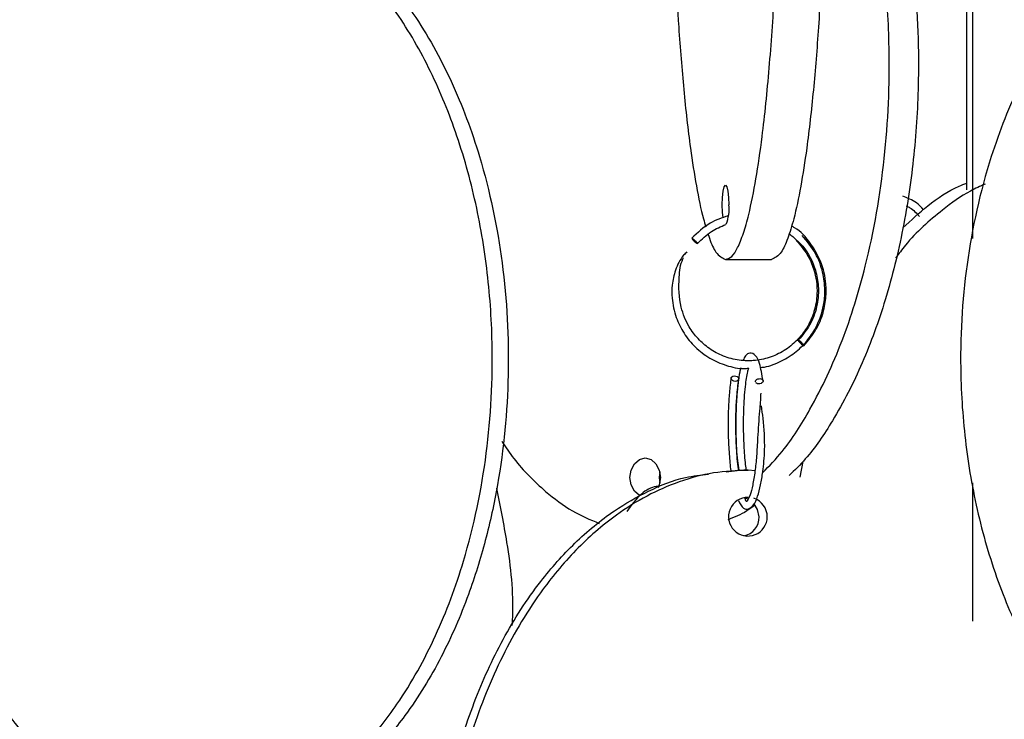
# Model space of a CAD drawing. Header units: millimetres. Extents: x 331 to 1634, y 417 to 1709.
# Tile 30 of 142: x 539 to 602, y 853 to 898. Entities that reach past the tile are written whole.
import ezdxf

# ---------------------------------------------------------------- set-up
doc = ezdxf.new("R2010")
doc.units = ezdxf.units.MM

msp = doc.modelspace()

# ---------------------------------------------------------------- linework, layer by layer
at = {"color": 7, "linetype": 'Continuous', "lineweight": 25}
for p, q in [((599.61, 886.917), (599.61, 956.164)), ((599.994, 883.781), (599.994, 956.164)), ((584.149, 882.45), (587.103, 882.45)), ((585.794, 875.946), (585.801, 875.931)), ((589.113, 869.505), (588.908, 868.499)), ((584.187, 868.83), (585.07, 868.95)), ((585.07, 868.95), (585.591, 868.95)), ((586.038, 868.889), (585.591, 868.95)), ((599.994, 859.269), (599.994, 868.136))]:
    msp.add_line(p, q, dxfattribs=at)
at = {"color": 7, "linetype": 'Continuous', "lineweight": 25, "flags": 128}
for points in [[(583.988, 885.109), (583.949, 885.471), (583.932, 885.95), (583.949, 886.428), (583.996, 886.834), (584.066, 887.104), (584.149, 887.2), (584.232, 887.104), (584.303, 886.834), (584.35, 886.428), (584.366, 885.95), (584.366, 885.95)], [(589.165, 876.914), (589.169, 876.929), (589.146, 876.968), (589.1, 877.026), (589.037, 877.094), (588.967, 877.161), (588.9, 877.218), (588.847, 877.255), (588.816, 877.268), (588.812, 877.253), (588.835, 877.214), (588.881, 877.156), (588.944, 877.088), (589.014, 877.02), (589.081, 876.964), (589.134, 876.926), (589.165, 876.914)], [(584.717, 874.985), (584.814, 874.973), (584.9, 874.935), (584.964, 874.879), (584.994, 874.811), (584.987, 874.743), (584.944, 874.685), (584.87, 874.646), (584.778, 874.632), (584.682, 874.644), (584.595, 874.681), (584.531, 874.738), (584.501, 874.805), (584.508, 874.873), (584.551, 874.931), (584.625, 874.971), (584.717, 874.985)], [(586.339, 874.807), (586.407, 874.8), (586.481, 874.772), (586.524, 874.738), (586.551, 874.691), (586.554, 874.636), (586.53, 874.582), (586.485, 874.536), (586.43, 874.503), (586.345, 874.478), (586.275, 874.472), (586.207, 874.479), (586.134, 874.507), (586.091, 874.541), (586.091, 874.541)], [(578.678, 867.294), (578.628, 867.319), (578.31, 867.59), (578.099, 867.995), (578.024, 868.474), (578.099, 868.952), (578.31, 869.357), (578.628, 869.628), (579.002, 869.724), (579.376, 869.628), (579.693, 869.357), (579.904, 868.952), (579.979, 868.474), (579.979, 868.474)], [(579.937, 868.836), (579.895, 868.474), (579.937, 868.111)], [(579.979, 868.474), (579.904, 867.995), (579.825, 867.8)], [(585.587, 867.084), (585.541, 867.104), (585.331, 867.171)], [(586.301, 865.95), (586.208, 866.428), (585.984, 866.788)]]:
    msp.add_lwpolyline(points, dxfattribs=at)
at = {"color": 7, "linetype": 'Continuous', "lineweight": 25}
for centre, radius, start, end in [((581.866, 885.684), 2.515, 337.4385, 6.05549), ((582.719, 884.239), 0.846, 210.62407, 244.67177), ((585.582, 865.959), 1.241, 89.55809, 359.56481), ((585.577, 865.957), 1.246, 359.66204, 71.76183), ((585.057, 865.942), 1.244, 282.70244, 0.3691)]:
    msp.add_arc(centre, radius, start, end, dxfattribs=at)
for points, knots in [([(584.149, 882.45), (584.281, 882.488), (584.545, 882.566), (584.931, 883.16), (585.298, 884.077), (585.7, 885.506), (586.111, 887.56), (586.564, 890.682), (586.972, 894.664), (587.342, 900.061), (587.584, 906.378), (587.645, 912.72), (587.571, 918.279), (587.417, 923.007), (587.172, 927.489), (586.839, 931.646), (586.452, 935.073), (586.023, 937.824), (585.61, 939.769), (585.185, 941.151), (584.712, 942.201), (584.356, 942.358), (584.149, 942.45)], [0, 0, 0, 0, 0.028732, 0.057477, 0.086562, 0.11567, 0.160081, 0.204563, 0.269285, 0.33411, 0.423508, 0.512972, 0.573515, 0.634229, 0.694701, 0.750912, 0.807051, 0.84879, 0.89047, 0.922717, 0.954932, 1, 1, 1, 1]), ([(587.103, 942.45), (587.235, 942.411), (587.499, 942.333), (587.886, 941.739), (588.252, 940.822), (588.654, 939.393), (589.065, 937.339), (589.519, 934.217), (589.926, 930.235), (590.296, 924.838), (590.539, 918.521), (590.599, 912.18), (590.526, 906.62), (590.372, 901.892), (590.127, 897.41), (589.794, 893.254), (589.406, 889.826), (588.978, 887.076), (588.564, 885.13), (588.14, 883.748), (587.666, 882.699), (587.311, 882.541), (587.103, 882.45)], [0, 0, 0, 0, 0.028732, 0.057477, 0.086562, 0.11567, 0.160081, 0.204563, 0.269285, 0.33411, 0.423508, 0.512972, 0.573515, 0.634229, 0.694701, 0.750912, 0.807051, 0.84879, 0.89047, 0.922717, 0.954932, 1, 1, 1, 1]), ([(582.995, 940.737), (582.882, 940.363), (582.596, 939.408), (582.19, 937.344), (581.737, 934.25), (581.328, 930.254), (580.959, 924.891), (580.715, 918.553), (580.645, 911.448), (580.751, 905.473), (580.939, 900.792), (581.152, 897.079), (581.458, 893.27), (581.842, 889.844), (582.275, 887.101), (582.613, 885.413), (582.837, 884.712), (582.89, 884.545)], [0, 0, 0, 0, 0.034605, 0.088303, 0.14352, 0.221798, 0.30224, 0.410263, 0.521379, 0.631017, 0.687513, 0.743994, 0.81212, 0.881645, 0.932152, 0.983851, 1, 1, 1, 1]), ([(590.505, 918.504), (590.82, 918.045), (592.016, 916.299), (593.566, 912.742), (595.252, 907.369), (596.336, 901.043), (596.611, 894.704), (596.281, 889.144), (595.586, 884.415), (594.483, 879.936), (592.989, 875.772), (591.229, 872.37), (589.616, 869.956), (588.579, 868.937), (588.228, 868.591)], [0, 0, 0, 0, 0.033519, 0.127487, 0.221606, 0.3514, 0.481292, 0.569194, 0.657343, 0.745141, 0.826753, 0.90826, 0.968861, 1, 1, 1, 1]), ([(586.521, 868.768), (586.951, 869.214), (588.095, 870.402), (589.864, 873.226), (591.716, 877.182), (593.374, 882.587), (594.468, 888.901), (594.741, 895.244), (594.409, 900.802), (593.722, 905.537), (592.589, 909.993), (591.532, 913.221), (590.709, 914.772), (590.539, 915.093)], [0, 0, 0, 0, 0.042314, 0.112666, 0.215027, 0.317552, 0.45894, 0.600434, 0.696187, 0.79221, 0.88785, 0.976752, 1, 1, 1, 1]), ([(549.053, 905.953), (548.795, 905.935), (547.824, 905.866), (546.181, 905.356), (544.194, 904.453), (542.021, 903.02), (539.796, 900.967), (537.341, 897.845), (535.135, 893.863), (533.135, 888.466), (531.823, 882.149), (531.495, 875.808), (531.891, 870.248), (532.727, 865.52), (534.051, 861.038), (535.853, 856.882), (537.949, 853.454), (540.271, 850.705), (542.505, 848.755), (544.807, 847.386), (546.922, 846.474), (548.378, 846.336), (549.034, 846.274)], [0, 0, 0, 0, 0.010827, 0.040675, 0.070877, 0.101101, 0.147218, 0.193408, 0.260613, 0.327927, 0.420756, 0.513654, 0.576522, 0.639566, 0.702359, 0.760728, 0.819022, 0.862364, 0.905643, 0.939128, 0.97258, 1, 1, 1, 1]), ([(550.412, 846.078), (551.125, 846.117), (552.553, 846.194), (554.644, 846.788), (556.629, 847.705), (558.802, 849.134), (561.027, 851.189), (563.482, 854.31), (565.688, 858.292), (567.688, 863.689), (569, 870.007), (569.328, 876.348), (568.932, 881.907), (568.097, 886.635), (566.772, 891.117), (564.97, 895.274), (562.874, 898.701), (560.553, 901.452), (558.317, 903.397), (556.018, 904.779), (553.458, 905.829), (551.534, 905.986), (550.412, 906.078)], [0, 0, 0, 0, 0.0287324, 0.0574768, 0.0865624, 0.1156695, 0.160081, 0.2045635, 0.2692848, 0.3341101, 0.4235075, 0.5129719, 0.5735152, 0.6342289, 0.6947006, 0.750912, 0.8070511, 0.8487904, 0.8904698, 0.9227172, 0.9549322, 1, 1, 1, 1]), ([(551.438, 906.078), (552.142, 906.041), (553.57, 905.966), (555.653, 905.373), (557.649, 904.456), (559.81, 903.034), (562.044, 900.98), (564.487, 897.875), (566.704, 893.883), (568.699, 888.518), (570.02, 882.181), (570.398, 875.076), (569.828, 869.101), (568.81, 864.42), (567.654, 860.708), (566.003, 856.896), (563.917, 853.478), (561.589, 850.712), (559.362, 848.773), (557.055, 847.379), (554.494, 846.329), (552.56, 846.17), (551.438, 846.078)], [0, 0, 0, 0, 0.028337, 0.057482, 0.086271, 0.115678, 0.159507, 0.204576, 0.268467, 0.334125, 0.422295, 0.512989, 0.602477, 0.648589, 0.69469, 0.750296, 0.807042, 0.848267, 0.890464, 0.922281, 0.954931, 1, 1, 1, 1]), ([(618.654, 906.03), (618.082, 905.998), (616.75, 905.924), (614.709, 905.364), (612.596, 904.451), (610.283, 903.021), (607.916, 900.967), (605.303, 897.845), (602.955, 893.863), (600.827, 888.466), (599.431, 882.149), (599.082, 875.808), (599.504, 870.248), (600.392, 865.52), (601.801, 861.038), (603.719, 856.882), (605.95, 853.454), (608.42, 850.704), (610.799, 848.757), (613.247, 847.379), (615.817, 846.375), (617.703, 846.224), (618.736, 846.141)], [0, 0, 0, 0, 0.021949, 0.051076, 0.080548, 0.110043, 0.155046, 0.200121, 0.265704, 0.331392, 0.42198, 0.512635, 0.573984, 0.635506, 0.696783, 0.753743, 0.810629, 0.852924, 0.895159, 0.927835, 0.960479, 1, 1, 1, 1]), ([(600.781, 887.283), (600.464, 887.14), (599.499, 886.704), (597.751, 885.427), (596.115, 883.986), (595.247, 882.806), (595.04, 882.524)], [0, 0, 0, 0, 0.141306, 0.431549, 0.864135, 1, 1, 1, 1]), ([(595.517, 884.463), (596.035, 884.953), (597.138, 885.994), (598.552, 886.933), (599.443, 887.282), (599.61, 887.347)], [0, 0, 0, 0, 0.418887, 0.890995, 1, 1, 1, 1]), ([(596.829, 885.638), (596.686, 885.797), (596.325, 886.199), (595.812, 886.382), (595.501, 886.493)], [0, 0, 0, 0, 0.395332, 1, 1, 1, 1]), ([(595.728, 885.887), (595.809, 885.847), (596.137, 885.685), (596.384, 885.41), (596.571, 885.202)], [0, 0, 0, 0, 0.247287, 1, 1, 1, 1]), ([(584.323, 885.246), (583.924, 885.112), (583.039, 884.816), (582.361, 884.165), (581.988, 883.807)], [0, 0, 0, 0, 0.450814, 1, 1, 1, 1]), ([(582.359, 883.472), (582.639, 883.747), (583.168, 884.265), (583.846, 884.552), (584.165, 884.687)], [0, 0, 0, 0, 0.529664, 1, 1, 1, 1]), ([(589.168, 876.915), (589.447, 877.247), (589.979, 877.879), (590.43, 878.988), (590.617, 880.043), (590.589, 881.232), (590.266, 882.421), (589.553, 883.57), (588.94, 884.32), (588.441, 884.544), (588.372, 884.576)], [0, 0, 0, 0, 0.147657, 0.281956, 0.402881, 0.510424, 0.684767, 0.812492, 0.973975, 1, 1, 1, 1]), ([(583.039, 884.057), (583.064, 883.975), (583.217, 883.46), (583.587, 882.725), (583.943, 882.551), (584.149, 882.45)], [0, 0, 0, 0, 0.073318, 0.462622, 1, 1, 1, 1]), ([(586.378, 875.525), (586.418, 875.527), (586.842, 875.551), (587.612, 875.852), (588.584, 876.417), (589.373, 877.181), (590.048, 878.191), (590.444, 879.326), (590.548, 880.542), (590.405, 881.68), (589.954, 882.913), (589.368, 883.615), (589.059, 883.985)], [0, 0, 0, 0, 0.0109983, 0.1183943, 0.2236249, 0.3224433, 0.4184231, 0.556487, 0.6465688, 0.750534, 0.8683476, 1, 1, 1, 1]), ([(588.226, 884.102), (588.533, 883.847), (589.284, 883.222), (589.899, 881.994), (590.138, 880.699), (590.062, 879.535), (589.664, 878.306), (589.104, 877.623), (588.813, 877.266)], [0, 0, 0, 0, 0.15421, 0.376982, 0.510837, 0.659321, 0.822373, 1, 1, 1, 1]), ([(588.705, 883.632), (588.947, 883.349), (589.405, 882.813), (589.909, 881.662), (590.085, 880.393), (589.87, 879.139), (589.445, 878.154), (588.83, 877.316), (588.028, 876.638), (587.088, 876.166), (586.064, 875.933), (585.016, 875.947), (584.008, 876.213), (583.111, 876.692), (582.371, 877.341), (581.72, 878.218), (581.171, 879.551), (581.135, 881.059), (581.249, 882.149), (581.444, 882.531), (581.456, 882.554)], [0, 0, 0, 0, 0.056538, 0.106909, 0.188776, 0.246731, 0.298158, 0.350833, 0.404406, 0.458009, 0.511613, 0.565212, 0.618816, 0.671342, 0.720676, 0.768599, 0.837588, 0.934979, 0.996002, 1, 1, 1, 1]), ([(581.991, 883.807), (581.997, 883.806), (582.008, 883.802), (582.047, 883.777), (582.097, 883.738), (582.154, 883.691), (582.215, 883.637), (582.268, 883.586), (582.293, 883.56), (582.303, 883.549)], [0, 0, 0, 0, 0.133658, 0.302718, 0.436366, 0.58375, 0.739102, 0.894453, 1, 1, 1, 1]), ([(581.68, 882.925), (581.607, 882.855), (581.271, 882.537), (580.918, 881.796), (580.703, 880.855), (580.701, 879.824), (580.935, 878.761), (581.459, 877.691), (582.189, 876.797), (583.116, 876.082), (584.188, 875.629), (585.054, 875.425), (585.537, 875.468), (585.635, 875.476)], [0, 0, 0, 0, 0.028699, 0.132056, 0.223677, 0.302549, 0.422691, 0.529248, 0.638428, 0.749467, 0.860601, 0.971731, 1, 1, 1, 1]), ([(586.554, 874.677), (586.486, 875.073), (586.366, 875.763), (586.102, 876.333), (585.733, 876.512), (585.43, 876.321), (585.327, 876.088), (585.283, 875.986)], [0, 0, 0, 0, 0.284092, 0.494334, 0.715818, 0.875545, 1, 1, 1, 1]), ([(585.129, 875.495), (585.104, 875.406), (584.988, 874.984), (584.878, 873.969), (584.803, 872.534), (584.808, 871.087), (584.868, 869.778), (584.965, 869.139), (584.995, 868.939)], [0, 0, 0, 0, 0.068154, 0.322313, 0.489085, 0.68185, 0.900598, 1, 1, 1, 1]), ([(585.495, 868.904), (585.475, 869.032), (585.401, 869.502), (585.336, 870.484), (585.299, 871.666), (585.316, 872.99), (585.404, 874.244), (585.535, 875.148), (585.613, 875.404), (585.635, 875.476)], [0, 0, 0, 0, 0.062984, 0.232834, 0.386651, 0.524292, 0.749818, 0.929718, 1, 1, 1, 1]), ([(584.504, 874.861), (584.464, 874.551), (584.388, 873.965), (584.316, 872.715), (584.305, 871.338), (584.377, 869.988), (584.441, 869.2), (584.493, 868.885), (584.496, 868.872)], [0, 0, 0, 0, 0.187549, 0.35414, 0.623574, 0.813791, 0.992063, 1, 1, 1, 1]), ([(584.991, 868.939), (584.98, 869.019), (584.911, 869.483), (584.848, 870.373), (584.808, 871.523), (584.814, 872.599), (584.867, 873.756), (584.949, 874.411), (584.992, 874.756)], [0, 0, 0, 0, 0.047491, 0.277223, 0.425293, 0.595186, 0.786786, 1, 1, 1, 1]), ([(586.063, 874.603), (586.061, 874.616), (586.056, 874.647), (586.08, 874.697), (586.125, 874.743), (586.188, 874.78), (586.262, 874.804), (586.316, 874.806), (586.339, 874.807)], [0, 0, 0, 0, 0.13343, 0.315574, 0.488376, 0.645074, 0.843291, 1, 1, 1, 1]), ([(586.402, 873.875), (586.402, 873.847), (586.395, 873.525), (586.305, 872.538), (586.207, 871.177), (586.151, 869.866), (586.038, 868.82), (585.895, 867.959), (585.684, 867.19), (585.484, 866.908), (585.486, 866.877), (585.393, 867.147), (585.388, 867.16)], [0, 0, 0, 0, 0.009071, 0.106624, 0.261194, 0.367211, 0.464162, 0.568465, 0.671718, 0.824166, 0.991827, 1, 1, 1, 1]), ([(584.974, 867.003), (585.072, 866.804), (585.242, 866.454), (585.648, 866.421), (585.97, 866.693), (586.206, 867.217), (586.399, 867.96), (586.557, 868.931), (586.703, 870.408), (586.612, 871.912), (586.484, 872.804), (586.445, 873.075)], [0, 0, 0, 0, 0.1199791, 0.2103969, 0.3106371, 0.4176761, 0.5186855, 0.6141612, 0.7454669, 0.9228162, 1, 1, 1, 1]), ([(569.808, 870.792), (570.062, 870.417), (570.888, 869.197), (572.418, 867.689), (574.264, 866.284), (575.47, 865.777), (576.051, 865.533)], [0, 0, 0, 0, 0.153697, 0.498689, 0.758814, 1, 1, 1, 1]), ([(585.591, 868.95), (584.853, 868.913), (583.356, 868.838), (581.173, 868.245), (579.082, 867.327), (576.817, 865.906), (574.476, 863.851), (571.915, 860.747), (569.592, 856.755), (567.501, 851.39), (566.116, 845.053), (565.721, 837.948), (566.318, 831.973), (567.385, 827.292), (568.597, 823.58), (570.326, 819.768), (572.513, 816.35), (574.952, 813.584), (577.286, 811.645), (579.704, 810.251), (582.388, 809.201), (584.415, 809.042), (585.591, 808.95)], [0, 0, 0, 0, 0.028337, 0.057482, 0.086271, 0.115678, 0.159507, 0.204576, 0.268467, 0.334125, 0.422295, 0.512989, 0.602477, 0.648589, 0.69469, 0.750296, 0.807042, 0.848267, 0.890464, 0.922281, 0.954931, 1, 1, 1, 1]), ([(585.07, 808.95), (584.322, 808.988), (582.826, 809.066), (580.635, 809.66), (578.555, 810.577), (576.277, 812.006), (573.945, 814.06), (571.372, 817.182), (569.06, 821.164), (566.965, 826.561), (565.589, 832.878), (565.246, 839.22), (565.661, 844.779), (566.536, 849.507), (567.924, 853.989), (569.813, 858.146), (572.009, 861.573), (574.443, 864.322), (576.784, 866.275), (579.198, 867.636), (581.232, 868.498), (582.566, 868.628), (583.063, 868.677)], [0, 0, 0, 0, 0.029498, 0.059008, 0.088869, 0.118752, 0.164347, 0.210015, 0.276461, 0.343013, 0.434793, 0.526641, 0.588798, 0.65113, 0.713213, 0.770922, 0.828557, 0.871409, 0.914199, 0.947305, 0.980379, 1, 1, 1, 1]), ([(570.482, 858.983), (570.493, 859.165), (570.604, 860.943), (570.273, 863.91), (569.723, 866.627), (569.489, 867.779)], [0, 0, 0, 0, 0.061545, 0.602276, 1, 1, 1, 1]), ([(579.86, 867.909), (579.81, 867.906), (579.43, 867.884), (578.668, 867.442), (578.117, 866.695), (577.817, 866.289)], [0, 0, 0, 0, 0.0643838, 0.4915917, 1, 1, 1, 1]), ([(586.027, 866.699), (585.858, 866.569), (585.315, 866.153), (584.708, 865.916), (584.29, 865.753)], [0, 0, 0, 0, 0.311812, 1, 1, 1, 1])]:
    msp.add_open_spline(points, degree=3, knots=knots, dxfattribs=at)
at = {"color": 1, "linetype": 'Continuous', "lineweight": 25}
msp.add_open_spline([(582.303, 883.549), (582.307, 883.545), (582.325, 883.526), (582.348, 883.499), (582.363, 883.477), (582.359, 883.475), (582.357, 883.474)], degree=3, knots=[0, 0, 0, 0, 0.096796, 0.406011, 0.797159, 1, 1, 1, 1], dxfattribs=at)

doc.saveas('drawing.dxf')
